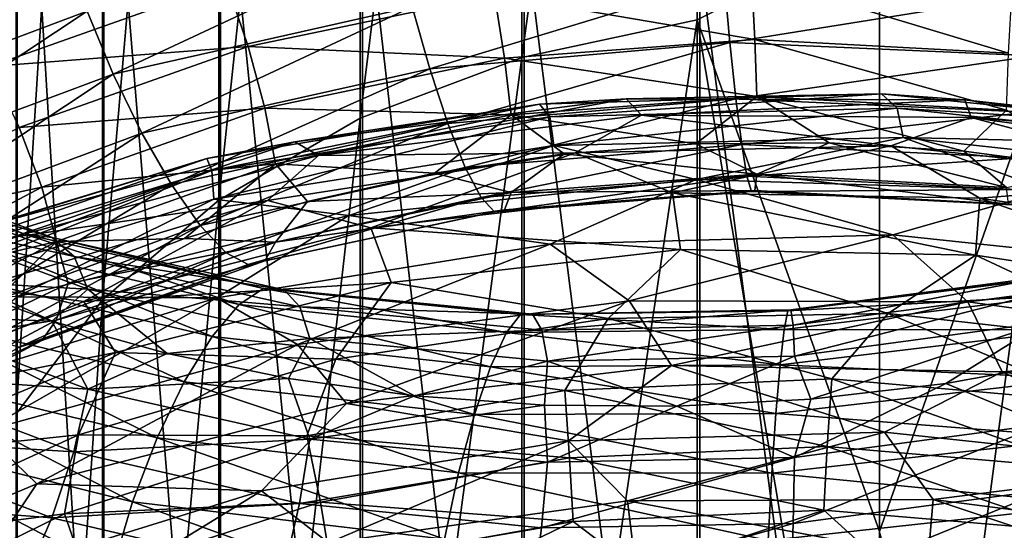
# Model space of a CAD drawing. Header units: metres. Extents: x -80 to 80, y -455 to 95.
# Tile 186 of 256: x -8 to 1, y -338 to -333. Entities that reach past the tile are written whole.
import ezdxf

# ---------------------------------------------------------------- set-up
doc = ezdxf.new("R2010")
doc.units = ezdxf.units.M
for name, color, linetype in [('solid_501010_K_01', 7, 'CONTINUOUS'), ('solid_501010_k_02', 7, 'CONTINUOUS'), ('solid_501010_k_02_01', 7, 'CONTINUOUS')]:
    doc.layers.add(name, color=color, linetype=linetype)

msp = doc.modelspace()

# ---------------------------------------------------------------- linework, layer by layer
at = {"layer": 'solid_501010_K_01'}
for points in [[(0, -337.886383, 1066.368286), (0, -332.391083, 1072.36377), (1.635345, -333.226135, 1071.716309)], [(0, -345.080048, 1083.690918), (1.658268, -344.965088, 1083.574707), (1.658268, -332.680298, 1095.473267)], [(0, -332.785461, 1095.598389), (0, -345.080048, 1083.690918), (1.658268, -332.680298, 1095.473267)], [(0, -337.886383, 1066.368286), (1.635345, -333.226135, 1071.716309), (1.635345, -343.57135, 1059.839478)], [(-2.304007, -333.947327, 1055.567505), (0.777031, -333.955505, 1055.348511), (0.019391, -333.90152, 1054.786377)], [(-2.166523, -334.095306, 1056.146606), (0.834623, -334.117157, 1055.9375), (0.777031, -333.955505, 1055.348511)], [(-1.114199, -333.927399, 1062.850098), (-0.456774, -334.348145, 1062.423828), (0.769169, -334.424255, 1062.358154)], [(-1.114199, -333.927399, 1062.850098), (0.769169, -334.424255, 1062.358154), (1.156211, -334.050598, 1062.714844)], [(0.019391, -333.90152, 1054.786377), (3.1331, -334.218231, 1054.814453), (0.161367, -334.032654, 1054.234375)], [(0.777031, -333.955505, 1055.348511), (3.1331, -334.218231, 1054.814453), (0.019391, -333.90152, 1054.786377)], [(0.777031, -333.955505, 1055.348511), (3.836022, -334.37146, 1055.454224), (3.1331, -334.218231, 1054.814453)], [(0.834623, -334.117157, 1055.9375), (3.836022, -334.37146, 1055.454224), (0.777031, -333.955505, 1055.348511)], [(0.161367, -334.032654, 1054.234375), (3.317038, -334.371307, 1054.278809), (0.216362, -334.298706, 1053.760254)], [(3.1331, -334.218231, 1054.814453), (3.317038, -334.371307, 1054.278809), (0.161367, -334.032654, 1054.234375)], [(0.105621, -334.374878, 1056.519775), (2.978598, -334.68811, 1056.545044), (0.834623, -334.117157, 1055.9375)], [(1.156211, -334.050598, 1062.714844), (0.769169, -334.424255, 1062.358154), (1.995402, -334.58548, 1062.364136)], [(0.834623, -334.117157, 1055.9375), (3.812074, -334.535736, 1056.04541), (3.836022, -334.37146, 1055.454224)], [(2.978598, -334.68811, 1056.545044), (3.812074, -334.535736, 1056.04541), (0.834623, -334.117157, 1055.9375)], [(-1.668217, -334.683228, 1053.521606), (-2.962021, -334.373505, 1054.041138), (0.216362, -334.298706, 1053.760254)], [(1.540534, -334.782959, 1053.375122), (-1.668217, -334.683228, 1053.521606), (0.216362, -334.298706, 1053.760254)], [(1.540534, -334.782959, 1053.375122), (0.216362, -334.298706, 1053.760254), (3.387477, -334.646027, 1053.810181)], [(3.317038, -334.371307, 1054.278809), (3.387477, -334.646027, 1053.810181), (0.216362, -334.298706, 1053.760254)], [(-1.883931, -334.804077, 1057.187866), (0.91465, -334.851196, 1056.996948), (0.105621, -334.374878, 1056.519775)], [(0.91465, -334.851196, 1056.996948), (2.978598, -334.68811, 1056.545044), (0.105621, -334.374878, 1056.519775)], [(1.156365, -334.754822, 1061.876953), (1.995402, -334.58548, 1062.364136), (0.769169, -334.424255, 1062.358154)], [(0.123931, -335.185089, 1053.144287), (-1.668217, -334.683228, 1053.521606), (1.540534, -334.782959, 1053.375122)], [(0.91465, -334.851196, 1056.996948), (3.687228, -335.267853, 1057.102539), (2.978598, -334.68811, 1056.545044)], [(3.239587, -335.516571, 1053.179688), (0.123931, -335.185089, 1053.144287), (1.540534, -334.782959, 1053.375122)], [(0.875978, -335.369293, 1057.412598), (3.537283, -335.773834, 1057.507568), (0.91465, -334.851196, 1056.996948)], [(3.537283, -335.773834, 1057.507568), (3.687228, -335.267853, 1057.102539), (0.91465, -334.851196, 1056.996948)], [(-2.278497, -335.786011, 1053.212891), (-2.995407, -335.269531, 1053.431152), (0.123931, -335.185089, 1053.144287)], [(0.804282, -335.794159, 1052.996582), (-2.278497, -335.786011, 1053.212891), (0.123931, -335.185089, 1053.144287)], [(0.804282, -335.794159, 1052.996582), (0.123931, -335.185089, 1053.144287), (3.239587, -335.516571, 1053.179688)], [(0.081376, -335.900238, 1057.74292), (2.628053, -336.189911, 1057.746948), (0.875978, -335.369293, 1057.412598)], [(2.628053, -336.189911, 1057.746948), (3.537283, -335.773834, 1057.507568), (0.875978, -335.369293, 1057.412598)], [(1.620446, -335.566315, 1101.453613), (-0.834333, -335.877777, 1101.261597), (1.684849, -335.734192, 1102.083008)], [(-0.806515, -335.868103, 1100.610596), (-0.834333, -335.877777, 1101.261597), (1.620446, -335.566315, 1101.453613)], [(1.566417, -335.559143, 1100.804199), (-0.806515, -335.868103, 1100.610596), (1.620446, -335.566315, 1101.453613)], [(-0.785248, -336.009064, 1099.976807), (-0.806515, -335.868103, 1100.610596), (1.566417, -335.559143, 1100.804199)], [(1.525113, -335.702179, 1100.171997), (-0.785248, -336.009064, 1099.976807), (1.566417, -335.559143, 1100.804199)], [(3.864212, -336.215668, 1053.098267), (0.804282, -335.794159, 1052.996582), (3.239587, -335.516571, 1053.179688)], [(1.684849, -335.734192, 1102.083008), (-0.867493, -336.048401, 1101.892822), (1.755994, -336.051544, 1102.659302)], [(-0.834333, -335.877777, 1101.261597), (-0.867493, -336.048401, 1101.892822), (1.684849, -335.734192, 1102.083008)], [(-0.771689, -336.289032, 1099.397339), (-0.785248, -336.009064, 1099.976807), (1.525113, -335.702179, 1100.171997)], [(1.498778, -335.983734, 1099.593994), (-0.771689, -336.289032, 1099.397339), (1.525113, -335.702179, 1100.171997)], [(-1.892914, -336.375519, 1053.181763), (-2.278497, -335.786011, 1053.212891), (0.804282, -335.794159, 1052.996582)], [(1.118669, -336.430817, 1053.00061), (-1.892914, -336.375519, 1053.181763), (0.804282, -335.794159, 1052.996582)], [(1.118669, -336.430817, 1053.00061), (0.804282, -335.794159, 1052.996582), (3.864212, -336.215668, 1053.098267)], [(-0.433703, -336.49704, 1057.941772), (2.00725, -336.710907, 1057.885498), (0.081376, -335.900238, 1057.74292)], [(2.00725, -336.710907, 1057.885498), (2.628053, -336.189911, 1057.746948), (0.081376, -335.900238, 1057.74292)], [(1.498778, -335.983734, 1099.593994), (1.831254, -336.318451, 1099.118042), (0.604574, -336.537354, 1099.067383)], [(-0.867493, -336.048401, 1101.892822), (-0.904124, -336.368622, 1102.470825), (1.755994, -336.051544, 1102.659302)], [(1.755994, -336.051544, 1102.659302), (-0.904124, -336.368622, 1102.470825), (1.829409, -336.492737, 1103.151855)], [(4.098377, -336.891083, 1053.129639), (1.118669, -336.430817, 1053.00061), (3.864212, -336.215668, 1053.098267)], [(0.04652, -336.980927, 1053.184448), (-1.892914, -336.375519, 1053.181763), (1.118669, -336.430817, 1053.00061)], [(-0.904124, -336.368622, 1102.470825), (-0.941923, -336.812653, 1102.964844), (1.829409, -336.492737, 1103.151855)], [(1.498978, -336.906982, 1098.746582), (0.604574, -336.537354, 1099.067383), (1.831254, -336.318451, 1099.118042)], [(2.919798, -337.286621, 1053.196411), (0.04652, -336.980927, 1053.184448), (1.118669, -336.430817, 1053.00061)], [(2.919798, -337.286621, 1053.196411), (1.118669, -336.430817, 1053.00061), (4.098377, -336.891083, 1053.129639)], [(1.829409, -336.492737, 1103.151855), (-0.941923, -336.812653, 1102.964844), (1.900603, -337.031738, 1103.529541)], [(-0.771792, -337.211151, 1098.548218), (-0.624332, -336.679962, 1098.935059), (0.604574, -336.537354, 1099.067383)], [(1.498978, -336.906982, 1098.746582), (-0.771792, -337.211151, 1098.548218), (0.604574, -336.537354, 1099.067383)], [(-0.941923, -336.812653, 1102.964844), (-0.97858, -337.354279, 1103.34375), (1.900603, -337.031738, 1103.529541)], [(-0.785442, -337.811646, 1098.316528), (-0.771792, -337.211151, 1098.548218), (1.498978, -336.906982, 1098.746582)], [(1.525489, -337.506989, 1098.515259), (-0.785442, -337.811646, 1098.316528), (1.498978, -336.906982, 1098.746582)], [(-2.293504, -337.606659, 1053.691406), (-2.82827, -337.060059, 1053.467041), (0.04652, -336.980927, 1053.184448)], [(0.491332, -337.592957, 1053.457275), (-2.293504, -337.606659, 1053.691406), (0.04652, -336.980927, 1053.184448)], [(0.491332, -337.592957, 1053.457275), (0.04652, -336.980927, 1053.184448), (2.919798, -337.286621, 1053.196411)], [(1.900603, -337.031738, 1103.529541), (-0.97858, -337.354279, 1103.34375), (1.965103, -337.642151, 1103.761597)], [(-0.97858, -337.354279, 1103.34375), (-1.01179, -337.966919, 1103.57666), (1.965103, -337.642151, 1103.761597)], [(3.262203, -337.953369, 1053.508911), (0.491332, -337.592957, 1053.457275), (2.919798, -337.286621, 1053.196411)], [(-0.806787, -338.454895, 1098.228027), (-0.785442, -337.811646, 1098.316528), (1.525489, -337.506989, 1098.515259)], [(1.566946, -338.149139, 1098.426636), (-0.806787, -338.454895, 1098.228027), (1.525489, -337.506989, 1098.515259)], [(0.443973, -338.120056, 1053.861572), (-2.293504, -337.606659, 1053.691406), (0.491332, -337.592957, 1053.457275)], [(3.103442, -338.466888, 1053.9021), (0.443973, -338.120056, 1053.861572), (0.491332, -337.592957, 1053.457275)], [(3.103442, -338.466888, 1053.9021), (0.491332, -337.592957, 1053.457275), (3.262203, -337.953369, 1053.508911)], [(-0.506497, -337.689758, 1057.836426), (-2.186836, -338.249512, 1057.785522), (0.08111, -338.221375, 1057.53418)], [(1.965103, -337.642151, 1103.761597), (-1.01179, -337.966919, 1103.57666), (2.01926, -338.292603, 1103.831299)], [(-0.506497, -337.689758, 1057.836426), (0.08111, -338.221375, 1057.53418), (1.788884, -337.884491, 1057.763428)]]:
    msp.add_3dface(points, dxfattribs=at)
at = {"layer": 'solid_501010_k_02'}
for points in [[(-10.30146, -333.045471, 1060.733276), (-7.55948, -332.017731, 1059.630005), (-10.095019, -333.578918, 1060.582764)], [(-7.55948, -332.017731, 1059.630005), (-7.407988, -332.571655, 1059.500977), (-10.095019, -333.578918, 1060.582764)], [(-10.095019, -333.578918, 1060.582764), (-7.407988, -332.571655, 1059.500977), (-9.824979, -334.130157, 1060.559448)], [(-7.407988, -332.571655, 1059.500977), (-7.209825, -333.151154, 1059.504517), (-9.824979, -334.130157, 1060.559448)], [(-8.099084, -333.65387, 1065.148682), (-5.943318, -332.887848, 1064.236084), (-8.420973, -333.116791, 1065.024658)], [(-5.745155, -333.471497, 1064.245239), (-5.943318, -332.887848, 1064.236084), (-8.099084, -333.65387, 1065.148682)], [(-9.824979, -334.130157, 1060.559448), (-7.209825, -333.151154, 1059.504517), (-9.50309, -334.667908, 1060.67395)], [(-7.209825, -333.151154, 1059.504517), (-6.973615, -333.723785, 1059.649902), (-9.50309, -334.667908, 1060.67395)], [(-7.829043, -334.209381, 1065.130981), (-5.745155, -333.471497, 1064.245239), (-8.099084, -333.65387, 1065.148682)], [(-9.50309, -334.667908, 1060.67395), (-6.973615, -333.723785, 1059.649902), (-9.147502, -335.163879, 1060.918335)], [(-6.973615, -333.723785, 1059.649902), (-6.712675, -334.259155, 1059.927368), (-9.147502, -335.163879, 1060.918335)], [(-7.622602, -334.750946, 1064.980835), (-7.829043, -334.209381, 1065.130981), (-9.694301, -335.194214, 1066.235474)], [(-9.147502, -335.163879, 1060.918335), (-6.712675, -334.259155, 1059.927368), (-8.780573, -335.5914, 1061.271973)], [(-6.712675, -334.259155, 1059.927368), (-6.443413, -334.728119, 1060.314453), (-8.780573, -335.5914, 1061.271973)], [(-7.900642, -335.210175, 1057.498535), (-5.320086, -334.340118, 1056.107666), (-8.184404, -335.120544, 1056.960327)], [(-7.788931, -335.177246, 1098.909302), (-9.753918, -334.440033, 1097.587646), (-8.098494, -335.294037, 1099.472534)], [(-6.123207, -334.49173, 1055.703003), (-6.075571, -334.60141, 1055.130249), (-8.980712, -335.484497, 1056.055054)], [(-8.979017, -335.373962, 1056.631714), (-6.123207, -334.49173, 1055.703003), (-8.980712, -335.484497, 1056.055054)], [(-8.184404, -335.120544, 1056.960327), (-6.123207, -334.49173, 1055.703003), (-8.979017, -335.373962, 1056.631714)], [(-8.980712, -335.484497, 1056.055054), (-6.075571, -334.60141, 1055.130249), (-8.979885, -335.746063, 1055.56897)], [(-6.075571, -334.60141, 1055.130249), (-6.058605, -334.861359, 1054.647827), (-8.979885, -335.746063, 1055.56897)], [(-9.438676, -335.708984, 1066.057861), (-7.622602, -334.750946, 1064.980835), (-9.694301, -335.194214, 1066.235474)], [(-7.490978, -335.245422, 1064.709961), (-7.622602, -334.750946, 1064.980835), (-9.438676, -335.708984, 1066.057861)], [(-8.780573, -335.5914, 1061.271973), (-6.443413, -334.728119, 1060.314453), (-8.424738, -335.923737, 1061.713989)], [(-6.443413, -334.728119, 1060.314453), (-6.182292, -335.101257, 1060.788574), (-8.424738, -335.923737, 1061.713989)], [(-7.241947, -335.791382, 1058.444702), (-5.569222, -334.874176, 1057.374878), (-8.210948, -335.664429, 1058.240723)], [(-7.204112, -335.680267, 1097.175537), (-8.519925, -335.608002, 1095.816528), (-9.021562, -335.00766, 1095.941406)], [(-8.424738, -335.923737, 1061.713989), (-6.182292, -335.101257, 1060.788574), (-8.102363, -336.134064, 1062.223511)], [(-6.182292, -335.101257, 1060.788574), (-5.945724, -335.349182, 1061.326416), (-8.102363, -336.134064, 1062.223511)], [(-9.275692, -336.187622, 1065.768433), (-7.490978, -335.245422, 1064.709961), (-9.438676, -335.708984, 1066.057861)], [(-7.204112, -335.680267, 1097.175537), (-7.531808, -335.96994, 1096.480835), (-8.519925, -335.608002, 1095.816528)], [(-7.491977, -335.961548, 1063.865234), (-7.385152, -335.62915, 1064.30542), (-8.378127, -336.105042, 1064.845581)], [(-9.648328, -336.790894, 1059.48584), (-7.241947, -335.791382, 1058.444702), (-8.210948, -335.664429, 1058.240723)], [(-6.952948, -336.257782, 1058.821045), (-7.241947, -335.791382, 1058.444702), (-9.648328, -336.790894, 1059.48584)], [(-9.27693, -336.910095, 1064.918213), (-7.491977, -335.961548, 1063.865234), (-8.378127, -336.105042, 1064.845581)], [(-7.624485, -336.147949, 1063.33313), (-7.491977, -335.961548, 1063.865234), (-9.27693, -336.910095, 1064.918213)], [(-9.441007, -337.118561, 1064.399292), (-7.624485, -336.147949, 1063.33313), (-9.27693, -336.910095, 1064.918213)], [(-7.831686, -336.207489, 1062.774292), (-7.624485, -336.147949, 1063.33313), (-9.441007, -337.118561, 1064.399292)], [(-9.26256, -337.212433, 1059.826538), (-6.952948, -336.257782, 1058.821045), (-9.648328, -336.790894, 1059.48584)], [(-7.288698, -337.00647, 1059.322876), (-6.952948, -336.257782, 1058.821045), (-9.26256, -337.212433, 1059.826538)], [(-7.669612, -337.452789, 1054.461304), (-10.269148, -338.547974, 1055.534546), (-8.164404, -336.976166, 1054.581909)], [(-9.425745, -337.985138, 1060.346191), (-7.288698, -337.00647, 1059.322876), (-9.26256, -337.212433, 1059.826538)], [(-7.417804, -337.725189, 1059.615356), (-7.288698, -337.00647, 1059.322876), (-9.425745, -337.985138, 1060.346191)], [(-9.41801, -338.706421, 1060.638062), (-7.417804, -337.725189, 1059.615356), (-9.425745, -337.985138, 1060.346191)], [(-7.214674, -338.308075, 1059.606201), (-7.417804, -337.725189, 1059.615356), (-9.41801, -338.706421, 1060.638062)]]:
    msp.add_3dface(points, dxfattribs=at)
at = {"layer": 'solid_501010_k_02_01'}
for points in [[(-1.658268, -321.943573, 1082.706909), (-3.254351, -333.570282, 1072.063843), (-3.254351, -322.255493, 1083.077759)], [(-1.658268, -321.943573, 1082.706909), (-1.658268, -333.22937, 1071.719482), (-3.254351, -333.570282, 1072.063843)], [(-1.658268, -321.943573, 1082.706909), (0, -332.391083, 1072.36377), (-1.658268, -333.22937, 1071.719482)], [(-3.254351, -322.255493, 1083.077759), (-4.725122, -334.124023, 1072.623291), (-4.725122, -322.762085, 1083.680176)], [(-3.254351, -322.255493, 1083.077759), (-3.254351, -333.570282, 1072.063843), (-4.725122, -334.124023, 1072.623291)], [(-4.725122, -322.762085, 1083.680176), (-6.013947, -334.869263, 1073.376099), (-6.013947, -323.443909, 1084.490845)], [(-4.725122, -322.762085, 1083.680176), (-4.725122, -334.124023, 1072.623291), (-6.013947, -334.869263, 1073.376099)], [(-6.013947, -323.443909, 1084.490845), (-7.071198, -335.777344, 1074.293457), (-7.071198, -324.274658, 1085.478638)], [(-6.013947, -323.443909, 1084.490845), (-6.013947, -334.869263, 1073.376099), (-7.071198, -335.777344, 1074.293457)], [(-7.071198, -324.274658, 1085.478638), (-7.856166, -336.813232, 1075.339844), (-7.856166, -325.222351, 1086.605591)], [(-7.071198, -324.274658, 1085.478638), (-7.071198, -335.777344, 1074.293457), (-7.856166, -336.813232, 1075.339844)], [(-7.847216, -329.415619, 1091.591431), (-7.058206, -342.430969, 1081.014771), (-7.058206, -330.361908, 1092.716553)], [(-7.847216, -329.415619, 1091.591431), (-7.847216, -341.396637, 1079.969971), (-7.058206, -342.430969, 1081.014771)], [(-7.058206, -330.361908, 1092.716553), (-5.997412, -343.336945, 1081.929932), (-5.997412, -331.190735, 1093.702026)], [(-7.058206, -330.361908, 1092.716553), (-7.058206, -342.430969, 1081.014771), (-5.997412, -343.336945, 1081.929932)], [(-5.997412, -331.190735, 1093.702026), (-4.705681, -344.079651, 1082.680176), (-4.705681, -331.870239, 1094.51001)], [(-5.997412, -331.190735, 1093.702026), (-5.997412, -343.336945, 1081.929932), (-4.705681, -344.079651, 1082.680176)], [(-4.705681, -331.870239, 1094.51001), (-3.232754, -344.630524, 1083.236694), (-3.232754, -332.374207, 1095.109253)], [(-4.705681, -331.870239, 1094.51001), (-4.705681, -344.079651, 1082.680176), (-3.232754, -344.630524, 1083.236694)], [(-3.232754, -332.374207, 1095.109253), (-1.635345, -344.968323, 1083.577881), (-1.635345, -332.683258, 1095.476685)], [(-3.232754, -332.374207, 1095.109253), (-3.232754, -344.630524, 1083.236694), (-1.635345, -344.968323, 1083.577881)], [(-1.658268, -333.22937, 1071.719482), (0, -332.391083, 1072.36377), (0, -337.886383, 1066.368286)], [(-7.209825, -333.151154, 1059.504517), (-4.3965, -332.515411, 1058.739624), (-6.973615, -333.723785, 1059.649902)], [(-4.3965, -332.515411, 1058.739624), (-4.252461, -333.112, 1058.905884), (-6.973615, -333.723785, 1059.649902)], [(-1.635345, -332.683258, 1095.476685), (0, -345.080048, 1083.690918), (0, -332.785461, 1095.598389)], [(-1.635345, -332.683258, 1095.476685), (-1.635345, -344.968323, 1083.577881), (0, -345.080048, 1083.690918)], [(-4.252461, -333.112, 1058.905884), (-1.413479, -332.859497, 1058.462646), (-4.093341, -333.67453, 1059.205933)], [(-1.413479, -332.859497, 1058.462646), (-1.360589, -333.435883, 1058.773682), (-4.093341, -333.67453, 1059.205933)], [(-1.133777, -333.408203, 1063.092529), (-1.164483, -332.824524, 1063.200317), (-3.503355, -333.002625, 1063.595947)], [(-1.413479, -332.859497, 1058.462646), (1.466775, -332.979767, 1058.329468), (-1.360589, -333.435883, 1058.773682)], [(1.176527, -333.531708, 1062.957886), (1.20839, -332.948303, 1063.066406), (-1.164483, -332.824524, 1063.200317)], [(-1.133777, -333.408203, 1063.092529), (1.176527, -333.531708, 1062.957886), (-1.164483, -332.824524, 1063.200317)], [(-5.745155, -333.471497, 1064.245239), (-3.503355, -333.002625, 1063.595947), (-5.943318, -332.887848, 1064.236084)], [(-3.410976, -333.579132, 1063.481323), (-3.503355, -333.002625, 1063.595947), (-5.745155, -333.471497, 1064.245239)], [(-3.410976, -333.579132, 1063.481323), (-1.133777, -333.408203, 1063.092529), (-3.503355, -333.002625, 1063.595947)], [(1.466775, -332.979767, 1058.329468), (1.411891, -333.556244, 1058.639648), (-1.360589, -333.435883, 1058.773682)], [(-6.973615, -333.723785, 1059.649902), (-4.252461, -333.112, 1058.905884), (-6.712675, -334.259155, 1059.927368)], [(-4.252461, -333.112, 1058.905884), (-4.093341, -333.67453, 1059.205933), (-6.712675, -334.259155, 1059.927368)], [(-1.658268, -333.22937, 1071.719482), (-3.254351, -343.942535, 1060.158081), (-3.254351, -333.570282, 1072.063843)], [(-1.658268, -333.22937, 1071.719482), (-1.658268, -343.574829, 1059.842407), (-3.254351, -343.942535, 1060.158081)], [(-1.658268, -333.22937, 1071.719482), (0, -337.886383, 1066.368286), (0, -343.122192, 1060.14502)], [(-1.658268, -333.22937, 1071.719482), (0, -343.122192, 1060.14502), (-1.658268, -343.574829, 1059.842407)], [(-1.114199, -333.927399, 1062.850098), (-1.133777, -333.408203, 1063.092529), (-3.410976, -333.579132, 1063.481323)], [(1.156211, -334.050598, 1062.714844), (1.176527, -333.531708, 1062.957886), (-1.133777, -333.408203, 1063.092529)], [(-1.114199, -333.927399, 1062.850098), (1.156211, -334.050598, 1062.714844), (-1.133777, -333.408203, 1063.092529)], [(-5.593664, -334.033813, 1064.116333), (-5.745155, -333.471497, 1064.245239), (-7.829043, -334.209381, 1065.130981)], [(-5.593664, -334.033813, 1064.116333), (-3.410976, -333.579132, 1063.481323), (-5.745155, -333.471497, 1064.245239)], [(-4.093341, -333.67453, 1059.205933), (-1.360589, -333.435883, 1058.773682), (-3.929147, -334.172028, 1059.615845)], [(-1.360589, -333.435883, 1058.773682), (-1.306012, -333.947998, 1059.194824), (-3.929147, -334.172028, 1059.615845)], [(-1.360589, -333.435883, 1058.773682), (1.411891, -333.556244, 1058.639648), (-1.306012, -333.947998, 1059.194824)], [(-3.352077, -334.094238, 1063.234253), (-3.410976, -333.579132, 1063.481323), (-5.593664, -334.033813, 1064.116333)], [(-3.254351, -333.570282, 1072.063843), (-4.725122, -344.539795, 1060.670776), (-4.725122, -334.124023, 1072.623291)], [(-3.254351, -333.570282, 1072.063843), (-3.254351, -343.942535, 1060.158081), (-4.725122, -344.539795, 1060.670776)], [(-3.352077, -334.094238, 1063.234253), (-1.114199, -333.927399, 1062.850098), (-3.410976, -333.579132, 1063.481323)], [(1.411891, -333.556244, 1058.639648), (1.355256, -334.068512, 1059.060181), (-1.306012, -333.947998, 1059.194824)], [(-6.712675, -334.259155, 1059.927368), (-4.093341, -333.67453, 1059.205933), (-6.443413, -334.728119, 1060.314453)], [(-4.093341, -333.67453, 1059.205933), (-3.929147, -334.172028, 1059.615845), (-6.443413, -334.728119, 1060.314453)], [(-5.320086, -334.340118, 1056.107666), (-2.304007, -333.947327, 1055.567505), (-3.095059, -333.995972, 1055.084473)], [(-5.106514, -334.463928, 1056.6698), (-2.304007, -333.947327, 1055.567505), (-5.320086, -334.340118, 1056.107666)], [(-5.106514, -334.463928, 1056.6698), (-2.166523, -334.095306, 1056.146606), (-2.304007, -333.947327, 1055.567505)], [(-3.929147, -334.172028, 1059.615845), (-1.306012, -333.947998, 1059.194824), (-3.769918, -334.573303, 1060.111694)], [(-1.306012, -333.947998, 1059.194824), (-1.253086, -334.363708, 1059.701416), (-3.769918, -334.573303, 1060.111694)], [(-3.352077, -334.094238, 1063.234253), (-1.670172, -334.356659, 1062.560669), (-1.114199, -333.927399, 1062.850098)], [(-3.095059, -333.995972, 1055.084473), (0.019391, -333.90152, 1054.786377), (-2.998998, -334.112549, 1054.520142)], [(-2.304007, -333.947327, 1055.567505), (0.019391, -333.90152, 1054.786377), (-3.095059, -333.995972, 1055.084473)], [(0.019391, -333.90152, 1054.786377), (0.161367, -334.032654, 1054.234375), (-2.998998, -334.112549, 1054.520142)], [(-2.166523, -334.095306, 1056.146606), (0.777031, -333.955505, 1055.348511), (-2.304007, -333.947327, 1055.567505)], [(-1.114199, -333.927399, 1062.850098), (-1.670172, -334.356659, 1062.560669), (-0.456774, -334.348145, 1062.423828)], [(-1.306012, -333.947998, 1059.194824), (1.355256, -334.068512, 1059.060181), (-1.253086, -334.363708, 1059.701416)], [(-7.622602, -334.750946, 1064.980835), (-5.593664, -334.033813, 1064.116333), (-7.829043, -334.209381, 1065.130981)], [(-5.497074, -334.540558, 1063.859741), (-5.593664, -334.033813, 1064.116333), (-7.622602, -334.750946, 1064.980835)], [(-6.123207, -334.49173, 1055.703003), (-3.095059, -333.995972, 1055.084473), (-6.075571, -334.60141, 1055.130249)], [(-5.320086, -334.340118, 1056.107666), (-3.095059, -333.995972, 1055.084473), (-6.123207, -334.49173, 1055.703003)], [(-3.095059, -333.995972, 1055.084473), (-2.998998, -334.112549, 1054.520142), (-6.075571, -334.60141, 1055.130249)], [(-5.497074, -334.540558, 1063.859741), (-3.352077, -334.094238, 1063.234253), (-5.593664, -334.033813, 1064.116333)], [(-2.998998, -334.112549, 1054.520142), (0.161367, -334.032654, 1054.234375), (-2.962021, -334.373505, 1054.041138)], [(0.161367, -334.032654, 1054.234375), (0.216362, -334.298706, 1053.760254), (-2.962021, -334.373505, 1054.041138)], [(-6.075571, -334.60141, 1055.130249), (-2.998998, -334.112549, 1054.520142), (-6.058605, -334.861359, 1054.647827)], [(-2.998998, -334.112549, 1054.520142), (-2.962021, -334.373505, 1054.041138), (-6.058605, -334.861359, 1054.647827)], [(-4.725122, -334.124023, 1072.623291), (-6.013947, -345.343597, 1061.36084), (-6.013947, -334.869263, 1073.376099)], [(-4.725122, -334.124023, 1072.623291), (-4.725122, -344.539795, 1060.670776), (-6.013947, -345.343597, 1061.36084)], [(-5.497074, -334.540558, 1063.859741), (-4.048647, -334.625427, 1063.049805), (-3.352077, -334.094238, 1063.234253)], [(-2.77048, -334.43985, 1056.798218), (-2.166523, -334.095306, 1056.146606), (-5.106514, -334.463928, 1056.6698)], [(-3.352077, -334.094238, 1063.234253), (-4.048647, -334.625427, 1063.049805), (-2.867947, -334.449432, 1062.769165)], [(-3.352077, -334.094238, 1063.234253), (-2.867947, -334.449432, 1062.769165), (-1.670172, -334.356659, 1062.560669)], [(-2.77048, -334.43985, 1056.798218), (0.105621, -334.374878, 1056.519775), (-2.166523, -334.095306, 1056.146606)], [(0.105621, -334.374878, 1056.519775), (0.834623, -334.117157, 1055.9375), (-2.166523, -334.095306, 1056.146606)], [(1.355256, -334.068512, 1059.060181), (1.300334, -334.484497, 1059.566162), (-1.253086, -334.363708, 1059.701416)], [(-6.443413, -334.728119, 1060.314453), (-3.929147, -334.172028, 1059.615845), (-6.182292, -335.101257, 1060.788574)], [(-3.929147, -334.172028, 1059.615845), (-3.769918, -334.573303, 1060.111694), (-6.182292, -335.101257, 1060.788574)], [(-8.184404, -335.120544, 1056.960327), (-5.320086, -334.340118, 1056.107666), (-6.123207, -334.49173, 1055.703003)], [(-7.900642, -335.210175, 1057.498535), (-5.106514, -334.463928, 1056.6698), (-5.320086, -334.340118, 1056.107666)], [(-4.829494, -335.010162, 1054.001709), (-6.058605, -334.861359, 1054.647827), (-2.962021, -334.373505, 1054.041138)], [(-1.668217, -334.683228, 1053.521606), (-4.829494, -335.010162, 1054.001709), (-2.962021, -334.373505, 1054.041138)], [(-3.769918, -334.573303, 1060.111694), (-1.253086, -334.363708, 1059.701416), (-3.625661, -334.847168, 1060.668945)], [(-1.253086, -334.363708, 1059.701416), (-1.205136, -334.65097, 1060.268188), (-3.625661, -334.847168, 1060.668945)], [(-1.114348, -334.632385, 1062.012939), (-1.670172, -334.356659, 1062.560669), (-2.867947, -334.449432, 1062.769165)], [(-1.883931, -334.804077, 1057.187866), (0.105621, -334.374878, 1056.519775), (-2.77048, -334.43985, 1056.798218)], [(-1.114348, -334.632385, 1062.012939), (-0.456774, -334.348145, 1062.423828), (-1.670172, -334.356659, 1062.560669)], [(-1.253086, -334.363708, 1059.701416), (1.300334, -334.484497, 1059.566162), (-1.205136, -334.65097, 1060.268188)], [(-1.114348, -334.632385, 1062.012939), (1.156365, -334.754822, 1061.876953), (-0.456774, -334.348145, 1062.423828)], [(1.156365, -334.754822, 1061.876953), (0.769169, -334.424255, 1062.358154), (-0.456774, -334.348145, 1062.423828)], [(-9.428701, -334.503815, 1097.032104), (-9.753918, -334.440033, 1097.587646), (-7.788931, -335.177246, 1098.909302)], [(-5.569222, -334.874176, 1057.374878), (-5.106514, -334.463928, 1056.6698), (-7.900642, -335.210175, 1057.498535)], [(-5.569222, -334.874176, 1057.374878), (-2.77048, -334.43985, 1056.798218), (-5.106514, -334.463928, 1056.6698)], [(-4.62922, -335.12146, 1057.673096), (-2.77048, -334.43985, 1056.798218), (-5.569222, -334.874176, 1057.374878)], [(-4.62922, -335.12146, 1057.673096), (-1.883931, -334.804077, 1057.187866), (-2.77048, -334.43985, 1056.798218)], [(-3.352524, -334.801544, 1062.396118), (-2.867947, -334.449432, 1062.769165), (-4.048647, -334.625427, 1063.049805)], [(-3.352524, -334.801544, 1062.396118), (-1.114348, -334.632385, 1062.012939), (-2.867947, -334.449432, 1062.769165)], [(1.300334, -334.484497, 1059.566162), (1.250577, -334.772125, 1060.132568), (-1.205136, -334.65097, 1060.268188)], [(-7.529232, -335.210907, 1098.315552), (-9.428701, -334.503815, 1097.032104), (-7.788931, -335.177246, 1098.909302)], [(-9.180079, -334.697815, 1096.472168), (-9.428701, -334.503815, 1097.032104), (-7.529232, -335.210907, 1098.315552)], [(-7.490978, -335.245422, 1064.709961), (-5.497074, -334.540558, 1063.859741), (-7.622602, -334.750946, 1064.980835)], [(-7.490978, -335.245422, 1064.709961), (-6.324422, -335.220154, 1063.822754), (-5.497074, -334.540558, 1063.859741)], [(-5.497074, -334.540558, 1063.859741), (-6.324422, -335.220154, 1063.822754), (-5.205609, -334.883301, 1063.401855)], [(-6.182292, -335.101257, 1060.788574), (-3.769918, -334.573303, 1060.111694), (-5.945724, -335.349182, 1061.326416)], [(-3.769918, -334.573303, 1060.111694), (-3.625661, -334.847168, 1060.668945), (-5.945724, -335.349182, 1061.326416)], [(-5.497074, -334.540558, 1063.859741), (-5.205609, -334.883301, 1063.401855), (-4.048647, -334.625427, 1063.049805)], [(-3.352524, -334.801544, 1062.396118), (-4.048647, -334.625427, 1063.049805), (-5.205609, -334.883301, 1063.401855)], [(-3.625661, -334.847168, 1060.668945), (-1.205136, -334.65097, 1060.268188), (-3.504538, -334.975159, 1061.258911)], [(-1.205136, -334.65097, 1060.268188), (-1.164876, -334.790527, 1060.866211), (-3.504538, -334.975159, 1061.258911)], [(-1.134057, -334.783234, 1061.459961), (-1.114348, -334.632385, 1062.012939), (-3.352524, -334.801544, 1062.396118)], [(-1.205136, -334.65097, 1060.268188), (1.250577, -334.772125, 1060.132568), (-1.164876, -334.790527, 1060.866211)], [(-1.134057, -334.783234, 1061.459961), (1.176817, -334.905212, 1061.323853), (-1.114348, -334.632385, 1062.012939)], [(1.176817, -334.905212, 1061.323853), (1.156365, -334.754822, 1061.876953), (-1.114348, -334.632385, 1062.012939)], [(-7.330696, -335.383026, 1097.726074), (-9.180079, -334.697815, 1096.472168), (-7.529232, -335.210907, 1098.315552)], [(-9.021562, -335.00766, 1095.941406), (-9.180079, -334.697815, 1096.472168), (-7.330696, -335.383026, 1097.726074)], [(-2.995407, -335.269531, 1053.431152), (-4.829494, -335.010162, 1054.001709), (-1.668217, -334.683228, 1053.521606)], [(0.123931, -335.185089, 1053.144287), (-2.995407, -335.269531, 1053.431152), (-1.668217, -334.683228, 1053.521606)], [(-5.945724, -335.349182, 1061.326416), (-3.625661, -334.847168, 1060.668945), (-5.747095, -335.454865, 1061.900635)], [(-3.625661, -334.847168, 1060.668945), (-3.504538, -334.975159, 1061.258911), (-5.747095, -335.454865, 1061.900635)], [(-5.497808, -335.251617, 1063.019043), (-3.352524, -334.801544, 1062.396118), (-5.205609, -334.883301, 1063.401855)], [(-3.411819, -334.95871, 1061.84668), (-3.352524, -334.801544, 1062.396118), (-5.497808, -335.251617, 1063.019043)], [(-1.810231, -335.319427, 1057.602173), (-1.883931, -334.804077, 1057.187866), (-4.62922, -335.12146, 1057.673096)], [(-3.504538, -334.975159, 1061.258911), (-1.164876, -334.790527, 1060.866211), (-3.411819, -334.95871, 1061.84668)], [(-3.411819, -334.95871, 1061.84668), (-1.134057, -334.783234, 1061.459961), (-3.352524, -334.801544, 1062.396118)], [(-1.164876, -334.790527, 1060.866211), (-1.134057, -334.783234, 1061.459961), (-3.411819, -334.95871, 1061.84668)], [(0.875978, -335.369293, 1057.412598), (0.91465, -334.851196, 1056.996948), (-1.883931, -334.804077, 1057.187866)], [(-1.810231, -335.319427, 1057.602173), (0.875978, -335.369293, 1057.412598), (-1.883931, -334.804077, 1057.187866)], [(1.250577, -334.772125, 1060.132568), (1.208798, -334.912048, 1060.730225), (-1.164876, -334.790527, 1060.866211)], [(-1.164876, -334.790527, 1060.866211), (1.208798, -334.912048, 1060.730225), (-1.134057, -334.783234, 1061.459961)], [(1.208798, -334.912048, 1060.730225), (1.176817, -334.905212, 1061.323853), (-1.134057, -334.783234, 1061.459961)], [(-7.851429, -335.750275, 1054.806763), (-8.979885, -335.746063, 1055.56897), (-6.058605, -334.861359, 1054.647827)], [(-8.210948, -335.664429, 1058.240723), (-5.569222, -334.874176, 1057.374878), (-7.900642, -335.210175, 1057.498535)], [(-4.829494, -335.010162, 1054.001709), (-7.851429, -335.750275, 1054.806763), (-6.058605, -334.861359, 1054.647827)], [(-7.241947, -335.791382, 1058.444702), (-4.62922, -335.12146, 1057.673096), (-5.569222, -334.874176, 1057.374878)], [(-6.013947, -334.869263, 1073.376099), (-7.071198, -346.322998, 1062.20166), (-7.071198, -335.777344, 1074.293457)], [(-6.013947, -334.869263, 1073.376099), (-6.013947, -345.343597, 1061.36084), (-7.071198, -346.322998, 1062.20166)], [(-5.497808, -335.251617, 1063.019043), (-5.205609, -334.883301, 1063.401855), (-6.324422, -335.220154, 1063.822754)], [(-7.204112, -335.680267, 1097.175537), (-9.021562, -335.00766, 1095.941406), (-7.330696, -335.383026, 1097.726074)], [(-6.031115, -335.760162, 1054.034546), (-7.851429, -335.750275, 1054.806763), (-4.829494, -335.010162, 1054.001709)], [(-2.995407, -335.269531, 1053.431152), (-6.031115, -335.760162, 1054.034546), (-4.829494, -335.010162, 1054.001709)], [(-5.747095, -335.454865, 1061.900635), (-3.504538, -334.975159, 1061.258911), (-5.595045, -335.420776, 1062.476685)], [(-5.595045, -335.420776, 1062.476685), (-3.411819, -334.95871, 1061.84668), (-5.497808, -335.251617, 1063.019043)], [(-3.504538, -334.975159, 1061.258911), (-3.411819, -334.95871, 1061.84668), (-5.595045, -335.420776, 1062.476685)], [(-4.445233, -335.619415, 1058.074097), (-4.62922, -335.12146, 1057.673096), (-7.241947, -335.791382, 1058.444702)], [(-4.445233, -335.619415, 1058.074097), (-1.810231, -335.319427, 1057.602173), (-4.62922, -335.12146, 1057.673096)], [(-7.788931, -335.177246, 1098.909302), (-8.098494, -335.294037, 1099.472534), (-5.828237, -335.818695, 1100.573853)], [(-5.605454, -335.67395, 1099.976318), (-7.788931, -335.177246, 1098.909302), (-5.828237, -335.818695, 1100.573853)], [(-7.529232, -335.210907, 1098.315552), (-7.788931, -335.177246, 1098.909302), (-5.605454, -335.67395, 1099.976318)], [(-5.418556, -335.684998, 1099.353516), (-7.529232, -335.210907, 1098.315552), (-5.605454, -335.67395, 1099.976318)], [(-7.330696, -335.383026, 1097.726074), (-7.529232, -335.210907, 1098.315552), (-5.418556, -335.684998, 1099.353516)], [(-9.275692, -336.187622, 1065.768433), (-8.378127, -336.105042, 1064.845581), (-7.490978, -335.245422, 1064.709961)], [(-8.098494, -335.294037, 1099.472534), (-8.440465, -335.552979, 1099.976074), (-6.074343, -336.109314, 1101.114868)], [(-7.490978, -335.245422, 1064.709961), (-8.378127, -336.105042, 1064.845581), (-7.385152, -335.62915, 1064.30542)], [(-5.828237, -335.818695, 1100.573853), (-8.098494, -335.294037, 1099.472534), (-6.074343, -336.109314, 1101.114868)], [(-7.491977, -335.961548, 1063.865234), (-5.497808, -335.251617, 1063.019043), (-7.385152, -335.62915, 1064.30542)], [(-5.595045, -335.420776, 1062.476685), (-5.497808, -335.251617, 1063.019043), (-7.491977, -335.961548, 1063.865234)], [(-7.490978, -335.245422, 1064.709961), (-7.385152, -335.62915, 1064.30542), (-6.324422, -335.220154, 1063.822754)], [(-5.497808, -335.251617, 1063.019043), (-6.324422, -335.220154, 1063.822754), (-7.385152, -335.62915, 1064.30542)], [(-5.297037, -336.184509, 1053.744263), (-6.031115, -335.760162, 1054.034546), (-2.995407, -335.269531, 1053.431152)], [(-2.278497, -335.786011, 1053.212891), (-5.297037, -336.184509, 1053.744263), (-2.995407, -335.269531, 1053.431152)], [(-8.102363, -336.134064, 1062.223511), (-5.945724, -335.349182, 1061.326416), (-7.831686, -336.207489, 1062.774292)], [(-5.945724, -335.349182, 1061.326416), (-5.747095, -335.454865, 1061.900635), (-7.831686, -336.207489, 1062.774292)], [(-5.275676, -335.840698, 1098.741455), (-7.330696, -335.383026, 1097.726074), (-5.418556, -335.684998, 1099.353516)], [(-7.204112, -335.680267, 1097.175537), (-7.330696, -335.383026, 1097.726074), (-5.275676, -335.840698, 1098.741455)], [(-2.46773, -335.945679, 1058.007935), (-1.810231, -335.319427, 1057.602173), (-4.445233, -335.619415, 1058.074097)], [(-2.46773, -335.945679, 1058.007935), (0.081376, -335.900238, 1057.74292), (-1.810231, -335.319427, 1057.602173)], [(0.081376, -335.900238, 1057.74292), (0.875978, -335.369293, 1057.412598), (-1.810231, -335.319427, 1057.602173)], [(-7.831686, -336.207489, 1062.774292), (-5.747095, -335.454865, 1061.900635), (-7.624485, -336.147949, 1063.33313)], [(-7.624485, -336.147949, 1063.33313), (-5.595045, -335.420776, 1062.476685), (-7.491977, -335.961548, 1063.865234)], [(-5.747095, -335.454865, 1061.900635), (-5.595045, -335.420776, 1062.476685), (-7.624485, -336.147949, 1063.33313)], [(-8.440465, -335.552979, 1099.976074), (-8.793342, -335.932007, 1100.393677), (-6.328298, -336.521851, 1101.570923)], [(-6.074343, -336.109314, 1101.114868), (-8.440465, -335.552979, 1099.976074), (-6.328298, -336.521851, 1101.570923)], [(-9.022765, -335.90918, 1095.099487), (-8.519925, -335.608002, 1095.816528), (-7.531808, -335.96994, 1096.480835)], [(-6.952948, -336.257782, 1058.821045), (-4.445233, -335.619415, 1058.074097), (-7.241947, -335.791382, 1058.444702)], [(-4.947945, -336.31839, 1058.537354), (-4.445233, -335.619415, 1058.074097), (-6.952948, -336.257782, 1058.821045)], [(-4.947945, -336.31839, 1058.537354), (-2.46773, -335.945679, 1058.007935), (-4.445233, -335.619415, 1058.074097)], [(-7.204112, -335.680267, 1097.175537), (-6.48369, -336.266144, 1097.076538), (-7.531808, -335.96994, 1096.480835)], [(-5.184578, -336.128662, 1098.176025), (-6.48369, -336.266144, 1097.076538), (-7.204112, -335.680267, 1097.175537)], [(-5.184578, -336.128662, 1098.176025), (-7.204112, -335.680267, 1097.175537), (-5.275676, -335.840698, 1098.741455)], [(-5.605454, -335.67395, 1099.976318), (-5.828237, -335.818695, 1100.573853), (-3.395191, -336.07486, 1101.386841)], [(-3.265411, -335.911987, 1100.766479), (-5.605454, -335.67395, 1099.976318), (-3.395191, -336.07486, 1101.386841)], [(-5.418556, -335.684998, 1099.353516), (-5.605454, -335.67395, 1099.976318), (-3.265411, -335.911987, 1100.766479)], [(-3.156535, -335.908478, 1100.124268), (-5.418556, -335.684998, 1099.353516), (-3.265411, -335.911987, 1100.766479)], [(-5.275676, -335.840698, 1098.741455), (-5.418556, -335.684998, 1099.353516), (-3.156535, -335.908478, 1100.124268)], [(-6.031115, -335.760162, 1054.034546), (-8.89675, -336.642303, 1054.944946), (-7.851429, -335.750275, 1054.806763)], [(-8.164404, -336.976166, 1054.581909), (-8.89675, -336.642303, 1054.944946), (-6.031115, -335.760162, 1054.034546)], [(-5.297037, -336.184509, 1053.744263), (-8.164404, -336.976166, 1054.581909), (-6.031115, -335.760162, 1054.034546)], [(-7.071198, -335.777344, 1074.293457), (-7.856166, -347.440277, 1063.160767), (-7.856166, -336.813232, 1075.339844)], [(-7.071198, -335.777344, 1074.293457), (-7.071198, -346.322998, 1062.20166), (-7.856166, -347.440277, 1063.160767)], [(-5.828237, -335.818695, 1100.573853), (-6.074343, -336.109314, 1101.114868), (-3.538558, -336.386108, 1101.952881)], [(-3.395191, -336.07486, 1101.386841), (-5.828237, -335.818695, 1100.573853), (-3.538558, -336.386108, 1101.952881)], [(-4.850873, -336.720459, 1053.671387), (-5.297037, -336.184509, 1053.744263), (-2.278497, -335.786011, 1053.212891)], [(-1.892914, -336.375519, 1053.181763), (-4.850873, -336.720459, 1053.671387), (-2.278497, -335.786011, 1053.212891)], [(-9.182346, -336.459747, 1094.82666), (-9.022765, -335.90918, 1095.099487), (-7.205073, -336.589172, 1096.329834)], [(-7.205073, -336.589172, 1096.329834), (-9.022765, -335.90918, 1095.099487), (-7.531808, -335.96994, 1096.480835)], [(-3.073302, -336.05365, 1099.497314), (-5.275676, -335.840698, 1098.741455), (-3.156535, -335.908478, 1100.124268)], [(-5.184578, -336.128662, 1098.176025), (-5.275676, -335.840698, 1098.741455), (-3.073302, -336.05365, 1099.497314)], [(-3.265411, -335.911987, 1100.766479), (-3.395191, -336.07486, 1101.386841), (-0.867493, -336.048401, 1101.892822)], [(-0.834333, -335.877777, 1101.261597), (-3.265411, -335.911987, 1100.766479), (-0.867493, -336.048401, 1101.892822)], [(-3.156535, -335.908478, 1100.124268), (-3.265411, -335.911987, 1100.766479), (-0.834333, -335.877777, 1101.261597)], [(-0.806515, -335.868103, 1100.610596), (-3.156535, -335.908478, 1100.124268), (-0.834333, -335.877777, 1101.261597)], [(-3.073302, -336.05365, 1099.497314), (-3.156535, -335.908478, 1100.124268), (-0.806515, -335.868103, 1100.610596)], [(-0.785248, -336.009064, 1099.976807), (-3.073302, -336.05365, 1099.497314), (-0.806515, -335.868103, 1100.610596)], [(-0.433703, -336.49704, 1057.941772), (0.081376, -335.900238, 1057.74292), (-2.46773, -335.945679, 1058.007935)], [(-8.793342, -335.932007, 1100.393677), (-9.13555, -336.408813, 1100.699219), (-6.574574, -337.031952, 1101.913208)], [(-6.328298, -336.521851, 1101.570923), (-8.793342, -335.932007, 1100.393677), (-6.574574, -337.031952, 1101.913208)], [(-7.205073, -336.589172, 1096.329834), (-7.531808, -335.96994, 1096.480835), (-6.48369, -336.266144, 1097.076538)], [(-2.862895, -336.601257, 1058.253174), (-2.46773, -335.945679, 1058.007935), (-4.947945, -336.31839, 1058.537354)], [(-3.020233, -336.335815, 1098.922119), (-3.073302, -336.05365, 1099.497314), (-0.785248, -336.009064, 1099.976807)], [(-0.771689, -336.289032, 1099.397339), (-3.020233, -336.335815, 1098.922119), (-0.785248, -336.009064, 1099.976807)], [(-2.862895, -336.601257, 1058.253174), (-0.433703, -336.49704, 1057.941772), (-2.46773, -335.945679, 1058.007935)], [(1.498778, -335.983734, 1099.593994), (-0.624332, -336.679962, 1098.935059), (-0.771689, -336.289032, 1099.397339)], [(1.498778, -335.983734, 1099.593994), (0.604574, -336.537354, 1099.067383), (-0.624332, -336.679962, 1098.935059)], [(-3.020233, -336.335815, 1098.922119), (-5.184578, -336.128662, 1098.176025), (-3.073302, -336.05365, 1099.497314)], [(-3.395191, -336.07486, 1101.386841), (-3.538558, -336.386108, 1101.952881), (-0.904124, -336.368622, 1102.470825)], [(-0.867493, -336.048401, 1101.892822), (-3.395191, -336.07486, 1101.386841), (-0.904124, -336.368622, 1102.470825)], [(-7.669612, -337.452789, 1054.461304), (-8.164404, -336.976166, 1054.581909), (-5.297037, -336.184509, 1053.744263)], [(-4.850873, -336.720459, 1053.671387), (-7.669612, -337.452789, 1054.461304), (-5.297037, -336.184509, 1053.744263)], [(-5.184578, -336.128662, 1098.176025), (-5.379903, -336.494324, 1097.601807), (-6.48369, -336.266144, 1097.076538)], [(-6.074343, -336.109314, 1101.114868), (-6.328298, -336.521851, 1101.570923), (-3.686497, -336.820496, 1102.43457)], [(-3.538558, -336.386108, 1101.952881), (-6.074343, -336.109314, 1101.114868), (-3.686497, -336.820496, 1102.43457)], [(-5.184578, -336.128662, 1098.176025), (-4.230164, -336.651917, 1098.053589), (-5.379903, -336.494324, 1097.601807)], [(-3.020233, -336.335815, 1098.922119), (-4.230164, -336.651917, 1098.053589), (-5.184578, -336.128662, 1098.176025)], [(-7.288698, -337.00647, 1059.322876), (-4.947945, -336.31839, 1058.537354), (-6.952948, -336.257782, 1058.821045)], [(-7.205073, -336.589172, 1096.329834), (-6.48369, -336.266144, 1097.076538), (-5.379903, -336.494324, 1097.601807)], [(-5.212907, -337.014923, 1058.813843), (-4.947945, -336.31839, 1058.537354), (-7.288698, -337.00647, 1059.322876)], [(-5.212907, -337.014923, 1058.813843), (-2.862895, -336.601257, 1058.253174), (-4.947945, -336.31839, 1058.537354)], [(-2.82827, -337.060059, 1053.467041), (-4.850873, -336.720459, 1053.671387), (-1.892914, -336.375519, 1053.181763)], [(-3.020233, -336.335815, 1098.922119), (-3.048349, -336.73642, 1098.427612), (-4.230164, -336.651917, 1098.053589)], [(-0.904124, -336.368622, 1102.470825), (-3.538558, -336.386108, 1101.952881), (-0.941923, -336.812653, 1102.964844)], [(-3.020233, -336.335815, 1098.922119), (-1.844033, -336.746185, 1098.721924), (-3.048349, -336.73642, 1098.427612)], [(-0.771689, -336.289032, 1099.397339), (-1.844033, -336.746185, 1098.721924), (-3.020233, -336.335815, 1098.922119)], [(0.04652, -336.980927, 1053.184448), (-2.82827, -337.060059, 1053.467041), (-1.892914, -336.375519, 1053.181763)], [(-0.771689, -336.289032, 1099.397339), (-0.624332, -336.679962, 1098.935059), (-1.844033, -336.746185, 1098.721924)], [(-9.13555, -336.408813, 1100.699219), (-9.44558, -336.960602, 1100.866577), (-6.797693, -337.614899, 1102.113159)], [(-9.431884, -337.031219, 1094.671509), (-9.182346, -336.459747, 1094.82666), (-7.332507, -337.159485, 1096.072876)], [(-7.332507, -337.159485, 1096.072876), (-9.182346, -336.459747, 1094.82666), (-7.205073, -336.589172, 1096.329834)], [(-6.574574, -337.031952, 1101.913208), (-9.13555, -336.408813, 1100.699219), (-6.797693, -337.614899, 1102.113159)], [(-3.538558, -336.386108, 1101.952881), (-3.686497, -336.820496, 1102.43457), (-0.941923, -336.812653, 1102.964844)], [(-5.18527, -337.043518, 1097.327759), (-7.205073, -336.589172, 1096.329834), (-5.379903, -336.494324, 1097.601807)], [(-6.328298, -336.521851, 1101.570923), (-6.574574, -337.031952, 1101.913208), (-3.829964, -337.352417, 1102.801636)], [(-3.686497, -336.820496, 1102.43457), (-6.328298, -336.521851, 1101.570923), (-3.829964, -337.352417, 1102.801636)], [(-5.18527, -337.043518, 1097.327759), (-5.379903, -336.494324, 1097.601807), (-4.230164, -336.651917, 1098.053589)], [(-0.475282, -337.110535, 1057.96106), (-0.433703, -336.49704, 1057.941772), (-2.862895, -336.601257, 1058.253174)], [(-0.475282, -337.110535, 1057.96106), (1.883179, -337.313568, 1057.895264), (-0.433703, -336.49704, 1057.941772)], [(1.883179, -337.313568, 1057.895264), (2.00725, -336.710907, 1057.885498), (-0.433703, -336.49704, 1057.941772)], [(-7.332507, -337.159485, 1096.072876), (-7.205073, -336.589172, 1096.329834), (-5.18527, -337.043518, 1097.327759)], [(-2.82085, -337.214966, 1058.272217), (-2.862895, -336.601257, 1058.253174), (-5.212907, -337.014923, 1058.813843)], [(-2.82085, -337.214966, 1058.272217), (-0.475282, -337.110535, 1057.96106), (-2.862895, -336.601257, 1058.253174)], [(-5.624178, -337.514862, 1054.03894), (-7.669612, -337.452789, 1054.461304), (-4.850873, -336.720459, 1053.671387)], [(-2.82827, -337.060059, 1053.467041), (-5.624178, -337.514862, 1054.03894), (-4.850873, -336.720459, 1053.671387)], [(-5.18527, -337.043518, 1097.327759), (-4.230164, -336.651917, 1098.053589), (-3.048349, -336.73642, 1098.427612)], [(-0.771792, -337.211151, 1098.548218), (-1.844033, -336.746185, 1098.721924), (-0.624332, -336.679962, 1098.935059)], [(-3.020636, -337.255096, 1098.072632), (-5.18527, -337.043518, 1097.327759), (-3.048349, -336.73642, 1098.427612)], [(-3.686497, -336.820496, 1102.43457), (-3.829964, -337.352417, 1102.801636), (-0.97858, -337.354279, 1103.34375)], [(-0.941923, -336.812653, 1102.964844), (-3.686497, -336.820496, 1102.43457), (-0.97858, -337.354279, 1103.34375)], [(-3.020636, -337.255096, 1098.072632), (-3.048349, -336.73642, 1098.427612), (-1.844033, -336.746185, 1098.721924)], [(-0.771792, -337.211151, 1098.548218), (-3.020636, -337.255096, 1098.072632), (-1.844033, -336.746185, 1098.721924)], [(-9.44558, -336.960602, 1100.866577), (-9.705892, -337.559174, 1100.882568), (-6.985032, -338.240814, 1102.156128)], [(-6.797693, -337.614899, 1102.113159), (-9.44558, -336.960602, 1100.866577), (-6.985032, -338.240814, 1102.156128)], [(-9.757867, -337.589508, 1094.645996), (-9.431884, -337.031219, 1094.671509), (-7.531773, -337.759644, 1095.943481)], [(-7.531773, -337.759644, 1095.943481), (-9.431884, -337.031219, 1094.671509), (-7.332507, -337.159485, 1096.072876)], [(-7.417804, -337.725189, 1059.615356), (-5.212907, -337.014923, 1058.813843), (-7.288698, -337.00647, 1059.322876)], [(-5.088482, -337.618317, 1058.823486), (-5.212907, -337.014923, 1058.813843), (-7.417804, -337.725189, 1059.615356)], [(-5.276979, -337.628967, 1097.08313), (-7.332507, -337.159485, 1096.072876), (-5.18527, -337.043518, 1097.327759)], [(-6.574574, -337.031952, 1101.913208), (-6.797693, -337.614899, 1102.113159), (-3.95994, -337.955841, 1103.023804)], [(-3.829964, -337.352417, 1102.801636), (-6.574574, -337.031952, 1101.913208), (-3.95994, -337.955841, 1103.023804)], [(-5.013918, -337.987244, 1054.207275), (-5.624178, -337.514862, 1054.03894), (-2.82827, -337.060059, 1053.467041)], [(-5.276979, -337.628967, 1097.08313), (-5.18527, -337.043518, 1097.327759), (-3.020636, -337.255096, 1098.072632)], [(-5.088482, -337.618317, 1058.823486), (-2.82085, -337.214966, 1058.272217), (-5.212907, -337.014923, 1058.813843)], [(-2.293504, -337.606659, 1053.691406), (-5.013918, -337.987244, 1054.207275), (-2.82827, -337.060059, 1053.467041)], [(-7.531773, -337.759644, 1095.943481), (-7.332507, -337.159485, 1096.072876), (-5.276979, -337.628967, 1097.08313)], [(-0.506497, -337.689758, 1057.836426), (-0.475282, -337.110535, 1057.96106), (-2.82085, -337.214966, 1058.272217)], [(-0.506497, -337.689758, 1057.836426), (1.788884, -337.884491, 1057.763428), (-0.475282, -337.110535, 1057.96106)], [(1.788884, -337.884491, 1057.763428), (1.883179, -337.313568, 1057.895264), (-0.475282, -337.110535, 1057.96106)], [(-3.074061, -337.850708, 1097.836548), (-5.276979, -337.628967, 1097.08313), (-3.020636, -337.255096, 1098.072632)], [(-2.788139, -337.794525, 1058.147339), (-2.82085, -337.214966, 1058.272217), (-5.088482, -337.618317, 1058.823486)], [(-3.074061, -337.850708, 1097.836548), (-3.020636, -337.255096, 1098.072632), (-0.771792, -337.211151, 1098.548218)], [(-0.785442, -337.811646, 1098.316528), (-3.074061, -337.850708, 1097.836548), (-0.771792, -337.211151, 1098.548218)], [(-2.788139, -337.794525, 1058.147339), (-0.506497, -337.689758, 1057.836426), (-2.82085, -337.214966, 1058.272217)], [(-3.829964, -337.352417, 1102.801636), (-3.95994, -337.955841, 1103.023804), (-1.01179, -337.966919, 1103.57666)], [(-0.97858, -337.354279, 1103.34375), (-3.829964, -337.352417, 1102.801636), (-1.01179, -337.966919, 1103.57666)], [(-8.2617, -338.331543, 1054.891235), (-10.269148, -338.547974, 1055.534546), (-7.669612, -337.452789, 1054.461304)], [(-5.624178, -337.514862, 1054.03894), (-8.2617, -338.331543, 1054.891235), (-7.669612, -337.452789, 1054.461304)], [(-7.591877, -338.722229, 1054.99707), (-8.2617, -338.331543, 1054.891235), (-5.624178, -337.514862, 1054.03894)], [(-5.013918, -337.987244, 1054.207275), (-7.591877, -338.722229, 1054.99707), (-5.624178, -337.514862, 1054.03894)], [(-10.146111, -338.100952, 1094.761475), (-9.757867, -337.589508, 1094.645996), (-7.792085, -338.353973, 1095.952759)], [(-9.705892, -337.559174, 1100.882568), (-9.905158, -338.167999, 1100.755371), (-7.128438, -338.871826, 1102.048706)], [(-7.792085, -338.353973, 1095.952759), (-9.757867, -337.589508, 1094.645996), (-7.531773, -337.759644, 1095.943481)], [(-6.985032, -338.240814, 1102.156128), (-9.705892, -337.559174, 1100.882568), (-7.128438, -338.871826, 1102.048706)], [(-5.420385, -338.250946, 1096.973877), (-7.531773, -337.759644, 1095.943481), (-5.276979, -337.628967, 1097.08313)], [(-7.214674, -338.308075, 1059.606201), (-5.088482, -337.618317, 1058.823486), (-7.417804, -337.725189, 1059.615356)], [(-4.992812, -338.19046, 1058.690918), (-5.088482, -337.618317, 1058.823486), (-7.214674, -338.308075, 1059.606201)], [(-6.797693, -337.614899, 1102.113159), (-6.985032, -338.240814, 1102.156128), (-4.069073, -338.599762, 1103.084839)], [(-3.95994, -337.955841, 1103.023804), (-6.797693, -337.614899, 1102.113159), (-4.069073, -338.599762, 1103.084839)], [(-5.420385, -338.250946, 1096.973877), (-5.276979, -337.628967, 1097.08313), (-3.074061, -337.850708, 1097.836548)], [(-4.992812, -338.19046, 1058.690918), (-2.788139, -337.794525, 1058.147339), (-5.088482, -337.618317, 1058.823486)], [(-2.228121, -338.132111, 1054.095093), (-5.013918, -337.987244, 1054.207275), (-2.293504, -337.606659, 1053.691406)], [(0.443973, -338.120056, 1053.861572), (-2.228121, -338.132111, 1054.095093), (-2.293504, -337.606659, 1053.691406)], [(-2.788139, -337.794525, 1058.147339), (-2.186836, -338.249512, 1057.785522), (-0.506497, -337.689758, 1057.836426)], [(-7.792085, -338.353973, 1095.952759), (-7.531773, -337.759644, 1095.943481), (-5.420385, -338.250946, 1096.973877)], [(-4.992812, -338.19046, 1058.690918), (-4.393723, -338.570923, 1058.269409), (-2.788139, -337.794525, 1058.147339)], [(-2.788139, -337.794525, 1058.147339), (-4.393723, -338.570923, 1058.269409), (-2.186836, -338.249512, 1057.785522)], [(-3.157601, -338.487213, 1097.741089), (-5.420385, -338.250946, 1096.973877), (-3.074061, -337.850708, 1097.836548)], [(-3.157601, -338.487213, 1097.741089), (-3.074061, -337.850708, 1097.836548), (-0.785442, -337.811646, 1098.316528)], [(-0.806787, -338.454895, 1098.228027), (-3.157601, -338.487213, 1097.741089), (-0.785442, -337.811646, 1098.316528)]]:
    msp.add_3dface(points, dxfattribs=at)

doc.saveas('drawing.dxf')
